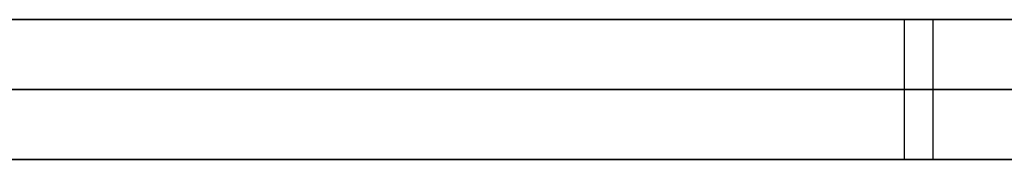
# Model space of a CAD drawing. Extents: x -3.09 to 3.09, y -0.36 to 1.94.
# Tile 47 of 168: x -1.872865 to -1.870054, y 1.8416 to 1.842. Entities that reach past the tile are written whole.
import ezdxf

# ---------------------------------------------------------------- set-up
doc = ezdxf.new("R2010")
doc.units = 0
doc.layers.get('0').update_dxf_attribs({"linetype": 'CONTINUOUS'})

# ---------------------------------------------------------------- blocks, each defined once
blk = doc.blocks.new('*U1')
at = {"extrusion": (0, 1, 0)}
for p, q in [((-3.01875, 1.842, 0.83), (3.01875, 1.842, 0.83)), ((3.01875, 1.842, -0.83), (-3.01875, 1.842, -0.83)), ((-2.92375, 1.842, -0.815), (2.92375, 1.842, -0.815)), ((2.92375, 1.842, 0.815), (-2.92375, 1.842, 0.815)), ((2.92375, 1.842, -0.7525), (-2.92375, 1.842, -0.7525)), ((-2.92375, 1.842, 0.7525), (2.92375, 1.842, 0.7525)), ((-2.45875, 1.842, -0.25), (-0.01875, 1.842, -0.25)), ((-0.01875, 1.842, 0.25), (-2.45875, 1.842, 0.25)), ((-2.45875, 1.8418, 0.25), (-0.01875, 1.8418, 0.25)), ((-0.01875, 1.8418, -0.25), (-2.45875, 1.8418, -0.25)), ((2.92375, 1.8416, -0.815), (-2.92375, 1.8416, -0.815)), ((-2.92375, 1.8416, 0.815), (2.92375, 1.8416, 0.815)), ((2.92375, 1.8416, -0.7525), (-2.92375, 1.8416, -0.7525)), ((-2.92375, 1.8416, 0.7525), (2.92375, 1.8416, 0.7525))]:
    blk.add_line(p, q, dxfattribs=at)
at = {"extrusion": (0, 0, -1)}
for p, q in [((-3.01875, 1.842, 0.83), (3.01875, 1.842, 0.83)), ((2.92375, 1.842, -0.7525), (-2.92375, 1.842, -0.7525)), ((2.92375, 1.842, 0.815), (-2.92375, 1.842, 0.815)), ((-0.01875, 1.842, 0.25), (-2.45875, 1.842, 0.25)), ((-2.45875, 1.8418, 0.25), (-0.01875, 1.8418, 0.25)), ((2.92375, 1.8416, -0.7525), (-2.92375, 1.8416, -0.7525)), ((-2.92375, 1.8416, 0.815), (2.92375, 1.8416, 0.815))]:
    blk.add_line(p, q, dxfattribs=at)
for p, q in [((3.01875, 1.842, -0.83), (-3.01875, 1.842, -0.83)), ((-2.92375, 1.842, 0.7525), (2.92375, 1.842, 0.7525)), ((-2.92375, 1.842, -0.815), (2.92375, 1.842, -0.815)), ((-2.45875, 1.842, -0.25), (-0.01875, 1.842, -0.25)), ((-1.8703393, 1.842, 0.435224), (-1.8703393, 1.8416, 0.435224)), ((-1.8703393, 1.842, 0.435224), (-1.8703393, 1.8416, 0.435224)), ((-1.8702577, 1.842, 0.4651832), (-1.8702577, 1.8416, 0.4651832)), ((-1.8702577, 1.842, 0.4651832), (-1.8702577, 1.8416, 0.4651832)), ((-0.01875, 1.8418, -0.25), (-2.45875, 1.8418, -0.25)), ((-2.92375, 1.8416, 0.7525), (2.92375, 1.8416, 0.7525)), ((2.92375, 1.8416, -0.815), (-2.92375, 1.8416, -0.815))]:
    blk.add_line(p, q)
for points in [[(-1.87289, 1.842, 0.412878), (-1.87278, 1.842, 0.41291), (-1.87267, 1.842, 0.412943), (-1.87256, 1.842, 0.412976), (-1.87245, 1.842, 0.41301), (-1.87234, 1.842, 0.413044), (-1.87223, 1.842, 0.413078), (-1.87212, 1.842, 0.413113), (-1.87201, 1.842, 0.413148), (-1.8719, 1.842, 0.413184), (-1.87179, 1.842, 0.41322), (-1.87168, 1.842, 0.413256), (-1.87158, 1.842, 0.413293), (-1.87147, 1.842, 0.41333), (-1.87136, 1.842, 0.413367), (-1.87125, 1.842, 0.413405), (-1.87114, 1.842, 0.413443), (-1.87103, 1.842, 0.413482), (-1.87092, 1.842, 0.41352), (-1.87082, 1.842, 0.41356), (-1.87071, 1.842, 0.413599), (-1.8706, 1.842, 0.413639), (-1.87049, 1.842, 0.41368), (-1.87038, 1.842, 0.413721), (-1.87028, 1.842, 0.413762), (-1.87017, 1.842, 0.413803), (-1.87006, 1.842, 0.413845), (-1.86995, 1.842, 0.413887)], [(-1.87289, 1.842, 0.412878), (-1.87278, 1.842, 0.41291), (-1.87267, 1.842, 0.412943), (-1.87256, 1.842, 0.412976), (-1.87245, 1.842, 0.41301), (-1.87234, 1.842, 0.413044), (-1.87223, 1.842, 0.413078), (-1.87212, 1.842, 0.413113), (-1.87201, 1.842, 0.413148), (-1.8719, 1.842, 0.413184), (-1.87179, 1.842, 0.41322), (-1.87168, 1.842, 0.413256), (-1.87158, 1.842, 0.413293), (-1.87147, 1.842, 0.41333), (-1.87136, 1.842, 0.413367), (-1.87125, 1.842, 0.413405), (-1.87114, 1.842, 0.413443), (-1.87103, 1.842, 0.413482), (-1.87092, 1.842, 0.41352), (-1.87082, 1.842, 0.41356), (-1.87071, 1.842, 0.413599), (-1.8706, 1.842, 0.413639), (-1.87049, 1.842, 0.41368), (-1.87038, 1.842, 0.413721), (-1.87028, 1.842, 0.413762), (-1.87017, 1.842, 0.413803), (-1.87006, 1.842, 0.413845), (-1.86995, 1.842, 0.413887)], [(-1.87293, 1.842, 0.497432), (-1.87284, 1.842, 0.497396), (-1.87275, 1.842, 0.49736), (-1.87265, 1.842, 0.497323), (-1.87256, 1.842, 0.497286), (-1.87247, 1.842, 0.497248), (-1.87238, 1.842, 0.49721), (-1.87228, 1.842, 0.497172), (-1.87219, 1.842, 0.497134), (-1.8721, 1.842, 0.497095), (-1.87201, 1.842, 0.497056), (-1.87192, 1.842, 0.497016), (-1.87183, 1.842, 0.496976), (-1.87174, 1.842, 0.496936), (-1.87165, 1.842, 0.496895), (-1.87156, 1.842, 0.496854), (-1.87148, 1.842, 0.496813), (-1.87139, 1.842, 0.496772), (-1.8713, 1.842, 0.49673), (-1.87122, 1.842, 0.496687), (-1.87113, 1.842, 0.496645), (-1.87104, 1.842, 0.496602), (-1.87096, 1.842, 0.496559), (-1.87087, 1.842, 0.496515), (-1.87079, 1.842, 0.496471), (-1.87071, 1.842, 0.496427), (-1.87062, 1.842, 0.496382), (-1.87054, 1.842, 0.496337), (-1.87046, 1.842, 0.496292), (-1.87037, 1.842, 0.496246), (-1.87029, 1.842, 0.4962), (-1.87021, 1.842, 0.496154), (-1.87013, 1.842, 0.496107), (-1.87005, 1.842, 0.49606)], [(-1.87293, 1.842, 0.497432), (-1.87284, 1.842, 0.497396), (-1.87275, 1.842, 0.49736), (-1.87265, 1.842, 0.497323), (-1.87256, 1.842, 0.497286), (-1.87247, 1.842, 0.497248), (-1.87238, 1.842, 0.49721), (-1.87228, 1.842, 0.497172), (-1.87219, 1.842, 0.497134), (-1.8721, 1.842, 0.497095), (-1.87201, 1.842, 0.497056), (-1.87192, 1.842, 0.497016), (-1.87183, 1.842, 0.496976), (-1.87174, 1.842, 0.496936), (-1.87165, 1.842, 0.496895), (-1.87156, 1.842, 0.496854), (-1.87148, 1.842, 0.496813), (-1.87139, 1.842, 0.496772), (-1.8713, 1.842, 0.49673), (-1.87122, 1.842, 0.496687), (-1.87113, 1.842, 0.496645), (-1.87104, 1.842, 0.496602), (-1.87096, 1.842, 0.496559), (-1.87087, 1.842, 0.496515), (-1.87079, 1.842, 0.496471), (-1.87071, 1.842, 0.496427), (-1.87062, 1.842, 0.496382), (-1.87054, 1.842, 0.496337), (-1.87046, 1.842, 0.496292), (-1.87037, 1.842, 0.496246), (-1.87029, 1.842, 0.4962), (-1.87021, 1.842, 0.496154), (-1.87013, 1.842, 0.496107), (-1.87005, 1.842, 0.49606)], [(-1.87026, 1.842, 0.465183), (-1.87032, 1.842, 0.465147), (-1.87039, 1.842, 0.465112), (-1.87046, 1.842, 0.465077), (-1.87053, 1.842, 0.465042), (-1.87059, 1.842, 0.465007), (-1.87066, 1.842, 0.464973), (-1.87073, 1.842, 0.464938), (-1.8708, 1.842, 0.464905), (-1.87087, 1.842, 0.464871), (-1.87094, 1.842, 0.464838), (-1.87101, 1.842, 0.464805), (-1.87108, 1.842, 0.464772), (-1.87115, 1.842, 0.464739), (-1.87122, 1.842, 0.464707), (-1.87129, 1.842, 0.464675), (-1.87136, 1.842, 0.464643), (-1.87144, 1.842, 0.464612), (-1.87151, 1.842, 0.46458), (-1.87158, 1.842, 0.46455), (-1.87165, 1.842, 0.464519), (-1.87173, 1.842, 0.464488), (-1.8718, 1.842, 0.464458), (-1.87187, 1.842, 0.464429), (-1.87195, 1.842, 0.464399), (-1.87202, 1.842, 0.46437), (-1.8721, 1.842, 0.464341), (-1.87217, 1.842, 0.464312), (-1.87225, 1.842, 0.464283), (-1.87232, 1.842, 0.464255), (-1.8724, 1.842, 0.464227), (-1.87248, 1.842, 0.464199), (-1.87255, 1.842, 0.464172), (-1.87263, 1.842, 0.464145), (-1.87271, 1.842, 0.464118), (-1.87278, 1.842, 0.464091), (-1.87286, 1.842, 0.464065), (-1.87294, 1.842, 0.464039)], [(-1.87026, 1.842, 0.465183), (-1.87032, 1.842, 0.465147), (-1.87039, 1.842, 0.465112), (-1.87046, 1.842, 0.465077), (-1.87053, 1.842, 0.465042), (-1.87059, 1.842, 0.465007), (-1.87066, 1.842, 0.464973), (-1.87073, 1.842, 0.464938), (-1.8708, 1.842, 0.464905), (-1.87087, 1.842, 0.464871), (-1.87094, 1.842, 0.464838), (-1.87101, 1.842, 0.464805), (-1.87108, 1.842, 0.464772), (-1.87115, 1.842, 0.464739), (-1.87122, 1.842, 0.464707), (-1.87129, 1.842, 0.464675), (-1.87136, 1.842, 0.464643), (-1.87144, 1.842, 0.464612), (-1.87151, 1.842, 0.46458), (-1.87158, 1.842, 0.46455), (-1.87165, 1.842, 0.464519), (-1.87173, 1.842, 0.464488), (-1.8718, 1.842, 0.464458), (-1.87187, 1.842, 0.464429), (-1.87195, 1.842, 0.464399), (-1.87202, 1.842, 0.46437), (-1.8721, 1.842, 0.464341), (-1.87217, 1.842, 0.464312), (-1.87225, 1.842, 0.464283), (-1.87232, 1.842, 0.464255), (-1.8724, 1.842, 0.464227), (-1.87248, 1.842, 0.464199), (-1.87255, 1.842, 0.464172), (-1.87263, 1.842, 0.464145), (-1.87271, 1.842, 0.464118), (-1.87278, 1.842, 0.464091), (-1.87286, 1.842, 0.464065), (-1.87294, 1.842, 0.464039)], [(-1.86996, 1.842, 0.508916), (-1.8701, 1.842, 0.508959), (-1.87024, 1.842, 0.509001), (-1.87038, 1.842, 0.509042), (-1.87052, 1.842, 0.509083), (-1.87066, 1.842, 0.509124), (-1.8708, 1.842, 0.509163), (-1.87094, 1.842, 0.509203), (-1.87108, 1.842, 0.509242), (-1.87123, 1.842, 0.50928), (-1.87137, 1.842, 0.509318), (-1.87151, 1.842, 0.509356), (-1.87166, 1.842, 0.509393), (-1.8718, 1.842, 0.50943), (-1.87195, 1.842, 0.509467), (-1.8721, 1.842, 0.509503), (-1.87225, 1.842, 0.509538), (-1.8724, 1.842, 0.509573), (-1.87255, 1.842, 0.509608), (-1.8727, 1.842, 0.509643), (-1.87285, 1.842, 0.509677), (-1.873, 1.842, 0.50971)], [(-1.86996, 1.842, 0.508916), (-1.8701, 1.842, 0.508959), (-1.87024, 1.842, 0.509001), (-1.87038, 1.842, 0.509042), (-1.87052, 1.842, 0.509083), (-1.87066, 1.842, 0.509124), (-1.8708, 1.842, 0.509163), (-1.87094, 1.842, 0.509203), (-1.87108, 1.842, 0.509242), (-1.87123, 1.842, 0.50928), (-1.87137, 1.842, 0.509318), (-1.87151, 1.842, 0.509356), (-1.87166, 1.842, 0.509393), (-1.8718, 1.842, 0.50943), (-1.87195, 1.842, 0.509467), (-1.8721, 1.842, 0.509503), (-1.87225, 1.842, 0.509538), (-1.8724, 1.842, 0.509573), (-1.87255, 1.842, 0.509608), (-1.8727, 1.842, 0.509643), (-1.87285, 1.842, 0.509677), (-1.873, 1.842, 0.50971)], [(-1.87288, 1.842, 0.445025), (-1.87283, 1.842, 0.444967), (-1.87279, 1.842, 0.444909), (-1.87275, 1.842, 0.44485), (-1.87271, 1.842, 0.444792), (-1.87267, 1.842, 0.444733), (-1.87263, 1.842, 0.444674), (-1.87259, 1.842, 0.444614), (-1.87255, 1.842, 0.444555), (-1.87251, 1.842, 0.444495), (-1.87248, 1.842, 0.444435), (-1.87244, 1.842, 0.444374), (-1.8724, 1.842, 0.444313), (-1.87237, 1.842, 0.444253), (-1.87233, 1.842, 0.444191), (-1.87229, 1.842, 0.44413), (-1.87226, 1.842, 0.444068), (-1.87222, 1.842, 0.444006), (-1.87219, 1.842, 0.443944), (-1.87215, 1.842, 0.443882), (-1.87212, 1.842, 0.443819), (-1.87209, 1.842, 0.443756), (-1.87205, 1.842, 0.443693), (-1.87202, 1.842, 0.44363), (-1.87199, 1.842, 0.443566), (-1.87196, 1.842, 0.443502), (-1.87192, 1.842, 0.443438), (-1.87189, 1.842, 0.443374), (-1.87186, 1.842, 0.443309), (-1.87183, 1.842, 0.443244), (-1.8718, 1.842, 0.443179), (-1.87177, 1.842, 0.443113), (-1.87174, 1.842, 0.443048), (-1.87172, 1.842, 0.442982), (-1.87169, 1.842, 0.442916), (-1.87166, 1.842, 0.442849), (-1.87163, 1.842, 0.442782), (-1.8716, 1.842, 0.442716), (-1.87158, 1.842, 0.442648), (-1.87155, 1.842, 0.442581), (-1.87153, 1.842, 0.442513), (-1.8715, 1.842, 0.442445), (-1.87147, 1.842, 0.442377), (-1.87145, 1.842, 0.442308), (-1.87142, 1.842, 0.442239), (-1.8714, 1.842, 0.44217), (-1.87137, 1.842, 0.442101), (-1.87135, 1.842, 0.442031), (-1.87133, 1.842, 0.441961), (-1.8713, 1.842, 0.441891), (-1.87128, 1.842, 0.441821), (-1.87126, 1.842, 0.44175), (-1.87123, 1.842, 0.441679), (-1.87121, 1.842, 0.441608), (-1.87119, 1.842, 0.441536), (-1.87117, 1.842, 0.441465), (-1.87114, 1.842, 0.441393), (-1.87112, 1.842, 0.44132), (-1.8711, 1.842, 0.441248), (-1.87108, 1.842, 0.441175), (-1.87106, 1.842, 0.441102), (-1.87104, 1.842, 0.441028), (-1.87102, 1.842, 0.440955), (-1.871, 1.842, 0.440881), (-1.87098, 1.842, 0.440807), (-1.87096, 1.842, 0.440732), (-1.87094, 1.842, 0.440657), (-1.87093, 1.842, 0.440582), (-1.87091, 1.842, 0.440507), (-1.87089, 1.842, 0.440432), (-1.87087, 1.842, 0.440356), (-1.87085, 1.842, 0.44028), (-1.87084, 1.842, 0.440203), (-1.87082, 1.842, 0.440127), (-1.8708, 1.842, 0.44005), (-1.87079, 1.842, 0.439973), (-1.87077, 1.842, 0.439895), (-1.87076, 1.842, 0.439818), (-1.87074, 1.842, 0.43974), (-1.87073, 1.842, 0.439662), (-1.87071, 1.842, 0.439583), (-1.8707, 1.842, 0.439504), (-1.87068, 1.842, 0.439425), (-1.87067, 1.842, 0.439346), (-1.87066, 1.842, 0.439266), (-1.87064, 1.842, 0.439187), (-1.87063, 1.842, 0.439106), (-1.87062, 1.842, 0.439026), (-1.8706, 1.842, 0.438945), (-1.87059, 1.842, 0.438865), (-1.87058, 1.842, 0.438783), (-1.87057, 1.842, 0.438702), (-1.87056, 1.842, 0.43862), (-1.87055, 1.842, 0.438538), (-1.87054, 1.842, 0.438456), (-1.87052, 1.842, 0.438373), (-1.87051, 1.842, 0.438291), (-1.8705, 1.842, 0.438208), (-1.8705, 1.842, 0.438124), (-1.87049, 1.842, 0.438041), (-1.87048, 1.842, 0.437957), (-1.87047, 1.842, 0.437873), (-1.87046, 1.842, 0.437788), (-1.87045, 1.842, 0.437704), (-1.87044, 1.842, 0.437619), (-1.87044, 1.842, 0.437534), (-1.87043, 1.842, 0.437448), (-1.87042, 1.842, 0.437362), (-1.87042, 1.842, 0.437276), (-1.87041, 1.842, 0.43719), (-1.8704, 1.842, 0.437103), (-1.8704, 1.842, 0.437017), (-1.87039, 1.842, 0.43693), (-1.87039, 1.842, 0.436842), (-1.87038, 1.842, 0.436755), (-1.87038, 1.842, 0.436667), (-1.87037, 1.842, 0.436579), (-1.87037, 1.842, 0.43649), (-1.87036, 1.842, 0.436401), (-1.87036, 1.842, 0.436313), (-1.87036, 1.842, 0.436223), (-1.87035, 1.842, 0.436134), (-1.87035, 1.842, 0.436044), (-1.87035, 1.842, 0.435954), (-1.87035, 1.842, 0.435864), (-1.87034, 1.842, 0.435773), (-1.87034, 1.842, 0.435682), (-1.87034, 1.842, 0.435591), (-1.87034, 1.842, 0.4355), (-1.87034, 1.842, 0.435408), (-1.87034, 1.842, 0.435316), (-1.87034, 1.842, 0.435224)], [(-1.87288, 1.842, 0.445025), (-1.87283, 1.842, 0.444967), (-1.87279, 1.842, 0.444909), (-1.87275, 1.842, 0.44485), (-1.87271, 1.842, 0.444792), (-1.87267, 1.842, 0.444733), (-1.87263, 1.842, 0.444674), (-1.87259, 1.842, 0.444614), (-1.87255, 1.842, 0.444555), (-1.87251, 1.842, 0.444495), (-1.87248, 1.842, 0.444435), (-1.87244, 1.842, 0.444374), (-1.8724, 1.842, 0.444313), (-1.87237, 1.842, 0.444253), (-1.87233, 1.842, 0.444191), (-1.87229, 1.842, 0.44413), (-1.87226, 1.842, 0.444068), (-1.87222, 1.842, 0.444006), (-1.87219, 1.842, 0.443944), (-1.87215, 1.842, 0.443882), (-1.87212, 1.842, 0.443819), (-1.87209, 1.842, 0.443756), (-1.87205, 1.842, 0.443693), (-1.87202, 1.842, 0.44363), (-1.87199, 1.842, 0.443566), (-1.87196, 1.842, 0.443502), (-1.87192, 1.842, 0.443438), (-1.87189, 1.842, 0.443374), (-1.87186, 1.842, 0.443309), (-1.87183, 1.842, 0.443244), (-1.8718, 1.842, 0.443179), (-1.87177, 1.842, 0.443113), (-1.87174, 1.842, 0.443048), (-1.87172, 1.842, 0.442982), (-1.87169, 1.842, 0.442916), (-1.87166, 1.842, 0.442849), (-1.87163, 1.842, 0.442782), (-1.8716, 1.842, 0.442716), (-1.87158, 1.842, 0.442648), (-1.87155, 1.842, 0.442581), (-1.87153, 1.842, 0.442513), (-1.8715, 1.842, 0.442445), (-1.87147, 1.842, 0.442377), (-1.87145, 1.842, 0.442308), (-1.87142, 1.842, 0.442239), (-1.8714, 1.842, 0.44217), (-1.87137, 1.842, 0.442101), (-1.87135, 1.842, 0.442031), (-1.87133, 1.842, 0.441961), (-1.8713, 1.842, 0.441891), (-1.87128, 1.842, 0.441821), (-1.87126, 1.842, 0.44175), (-1.87123, 1.842, 0.441679), (-1.87121, 1.842, 0.441608), (-1.87119, 1.842, 0.441536), (-1.87117, 1.842, 0.441465), (-1.87114, 1.842, 0.441393), (-1.87112, 1.842, 0.44132), (-1.8711, 1.842, 0.441248), (-1.87108, 1.842, 0.441175), (-1.87106, 1.842, 0.441102), (-1.87104, 1.842, 0.441028), (-1.87102, 1.842, 0.440955), (-1.871, 1.842, 0.440881), (-1.87098, 1.842, 0.440807), (-1.87096, 1.842, 0.440732), (-1.87094, 1.842, 0.440657), (-1.87093, 1.842, 0.440582), (-1.87091, 1.842, 0.440507), (-1.87089, 1.842, 0.440432), (-1.87087, 1.842, 0.440356), (-1.87085, 1.842, 0.44028), (-1.87084, 1.842, 0.440203), (-1.87082, 1.842, 0.440127), (-1.8708, 1.842, 0.44005), (-1.87079, 1.842, 0.439973), (-1.87077, 1.842, 0.439895), (-1.87076, 1.842, 0.439818), (-1.87074, 1.842, 0.43974), (-1.87073, 1.842, 0.439662), (-1.87071, 1.842, 0.439583), (-1.8707, 1.842, 0.439504), (-1.87068, 1.842, 0.439425), (-1.87067, 1.842, 0.439346), (-1.87066, 1.842, 0.439266), (-1.87064, 1.842, 0.439187), (-1.87063, 1.842, 0.439106), (-1.87062, 1.842, 0.439026), (-1.8706, 1.842, 0.438945), (-1.87059, 1.842, 0.438865), (-1.87058, 1.842, 0.438783), (-1.87057, 1.842, 0.438702), (-1.87056, 1.842, 0.43862), (-1.87055, 1.842, 0.438538), (-1.87054, 1.842, 0.438456), (-1.87052, 1.842, 0.438373), (-1.87051, 1.842, 0.438291), (-1.8705, 1.842, 0.438208), (-1.8705, 1.842, 0.438124), (-1.87049, 1.842, 0.438041), (-1.87048, 1.842, 0.437957), (-1.87047, 1.842, 0.437873), (-1.87046, 1.842, 0.437788), (-1.87045, 1.842, 0.437704), (-1.87044, 1.842, 0.437619), (-1.87044, 1.842, 0.437534), (-1.87043, 1.842, 0.437448), (-1.87042, 1.842, 0.437362), (-1.87042, 1.842, 0.437276), (-1.87041, 1.842, 0.43719), (-1.8704, 1.842, 0.437103), (-1.8704, 1.842, 0.437017), (-1.87039, 1.842, 0.43693), (-1.87039, 1.842, 0.436842), (-1.87038, 1.842, 0.436755), (-1.87038, 1.842, 0.436667), (-1.87037, 1.842, 0.436579), (-1.87037, 1.842, 0.43649), (-1.87036, 1.842, 0.436401), (-1.87036, 1.842, 0.436313), (-1.87036, 1.842, 0.436223), (-1.87035, 1.842, 0.436134), (-1.87035, 1.842, 0.436044), (-1.87035, 1.842, 0.435954), (-1.87035, 1.842, 0.435864), (-1.87034, 1.842, 0.435773), (-1.87034, 1.842, 0.435682), (-1.87034, 1.842, 0.435591), (-1.87034, 1.842, 0.4355), (-1.87034, 1.842, 0.435408), (-1.87034, 1.842, 0.435316), (-1.87034, 1.842, 0.435224)], [(-1.87034, 1.842, 0.435224), (-1.87034, 1.842, 0.435149), (-1.87034, 1.842, 0.435074), (-1.87034, 1.842, 0.434999), (-1.87034, 1.842, 0.434925), (-1.87034, 1.842, 0.434851), (-1.87034, 1.842, 0.434777), (-1.87035, 1.842, 0.434703), (-1.87035, 1.842, 0.43463), (-1.87035, 1.842, 0.434557), (-1.87035, 1.842, 0.434484), (-1.87036, 1.842, 0.434411), (-1.87036, 1.842, 0.434339), (-1.87036, 1.842, 0.434267), (-1.87037, 1.842, 0.434195), (-1.87037, 1.842, 0.434123), (-1.87037, 1.842, 0.434051), (-1.87038, 1.842, 0.43398), (-1.87038, 1.842, 0.433909), (-1.87039, 1.842, 0.433838), (-1.87039, 1.842, 0.433768), (-1.8704, 1.842, 0.433698), (-1.8704, 1.842, 0.433628), (-1.87041, 1.842, 0.433558), (-1.87042, 1.842, 0.433488), (-1.87042, 1.842, 0.433419), (-1.87043, 1.842, 0.43335), (-1.87044, 1.842, 0.433281), (-1.87044, 1.842, 0.433213), (-1.87045, 1.842, 0.433144), (-1.87046, 1.842, 0.433076), (-1.87047, 1.842, 0.433008), (-1.87048, 1.842, 0.432941), (-1.87049, 1.842, 0.432873), (-1.87049, 1.842, 0.432806), (-1.8705, 1.842, 0.432739), (-1.87051, 1.842, 0.432673), (-1.87052, 1.842, 0.432606), (-1.87053, 1.842, 0.43254), (-1.87054, 1.842, 0.432474), (-1.87055, 1.842, 0.432408), (-1.87057, 1.842, 0.432343), (-1.87058, 1.842, 0.432278), (-1.87059, 1.842, 0.432213), (-1.8706, 1.842, 0.432148), (-1.87061, 1.842, 0.432084), (-1.87062, 1.842, 0.43202), (-1.87064, 1.842, 0.431956), (-1.87065, 1.842, 0.431892), (-1.87066, 1.842, 0.431828), (-1.87067, 1.842, 0.431765), (-1.87069, 1.842, 0.431702), (-1.8707, 1.842, 0.431639), (-1.87072, 1.842, 0.431577), (-1.87073, 1.842, 0.431514), (-1.87075, 1.842, 0.431452), (-1.87076, 1.842, 0.431391), (-1.87078, 1.842, 0.431329), (-1.87079, 1.842, 0.431268), (-1.87081, 1.842, 0.431207), (-1.87082, 1.842, 0.431146), (-1.87084, 1.842, 0.431085), (-1.87086, 1.842, 0.431025), (-1.87087, 1.842, 0.430965), (-1.87089, 1.842, 0.430905), (-1.87091, 1.842, 0.430845), (-1.87092, 1.842, 0.430786), (-1.87094, 1.842, 0.430727), (-1.87096, 1.842, 0.430668), (-1.87098, 1.842, 0.430609), (-1.871, 1.842, 0.430551), (-1.87102, 1.842, 0.430492), (-1.87104, 1.842, 0.430434), (-1.87105, 1.842, 0.430377), (-1.87107, 1.842, 0.430319), (-1.87109, 1.842, 0.430262), (-1.87111, 1.842, 0.430205), (-1.87114, 1.842, 0.430148), (-1.87116, 1.842, 0.430092), (-1.87118, 1.842, 0.430036), (-1.8712, 1.842, 0.42998), (-1.87122, 1.842, 0.429924), (-1.87124, 1.842, 0.429868), (-1.87126, 1.842, 0.429813), (-1.87129, 1.842, 0.429758), (-1.87131, 1.842, 0.429703), (-1.87133, 1.842, 0.429649), (-1.87136, 1.842, 0.429594), (-1.87138, 1.842, 0.42954), (-1.8714, 1.842, 0.429486), (-1.87143, 1.842, 0.429433), (-1.87145, 1.842, 0.429379), (-1.87148, 1.842, 0.429326), (-1.8715, 1.842, 0.429274), (-1.87153, 1.842, 0.429221), (-1.87155, 1.842, 0.429168), (-1.87158, 1.842, 0.429116), (-1.8716, 1.842, 0.429064), (-1.87163, 1.842, 0.429013), (-1.87166, 1.842, 0.428961), (-1.87168, 1.842, 0.42891), (-1.87171, 1.842, 0.428859), (-1.87174, 1.842, 0.428808), (-1.87177, 1.842, 0.428757), (-1.87179, 1.842, 0.428707), (-1.87182, 1.842, 0.428656), (-1.87185, 1.842, 0.428606), (-1.87188, 1.842, 0.428556), (-1.87191, 1.842, 0.428507), (-1.87194, 1.842, 0.428457), (-1.87197, 1.842, 0.428408), (-1.872, 1.842, 0.428359), (-1.87203, 1.842, 0.42831), (-1.87206, 1.842, 0.428261), (-1.87209, 1.842, 0.428213), (-1.87213, 1.842, 0.428165), (-1.87216, 1.842, 0.428117), (-1.87219, 1.842, 0.428069), (-1.87222, 1.842, 0.428021), (-1.87226, 1.842, 0.427974), (-1.87229, 1.842, 0.427927), (-1.87232, 1.842, 0.42788), (-1.87236, 1.842, 0.427833), (-1.87239, 1.842, 0.427786), (-1.87243, 1.842, 0.42774), (-1.87246, 1.842, 0.427694), (-1.8725, 1.842, 0.427648), (-1.87253, 1.842, 0.427602), (-1.87257, 1.842, 0.427556), (-1.8726, 1.842, 0.427511), (-1.87264, 1.842, 0.427466), (-1.87268, 1.842, 0.427421), (-1.87271, 1.842, 0.427376), (-1.87275, 1.842, 0.427332), (-1.87279, 1.842, 0.427287), (-1.87283, 1.842, 0.427243), (-1.87287, 1.842, 0.427199)], [(-1.87034, 1.842, 0.435224), (-1.87034, 1.842, 0.435149), (-1.87034, 1.842, 0.435074), (-1.87034, 1.842, 0.434999), (-1.87034, 1.842, 0.434925), (-1.87034, 1.842, 0.434851), (-1.87034, 1.842, 0.434777), (-1.87035, 1.842, 0.434703), (-1.87035, 1.842, 0.43463), (-1.87035, 1.842, 0.434557), (-1.87035, 1.842, 0.434484), (-1.87036, 1.842, 0.434411), (-1.87036, 1.842, 0.434339), (-1.87036, 1.842, 0.434267), (-1.87037, 1.842, 0.434195), (-1.87037, 1.842, 0.434123), (-1.87037, 1.842, 0.434051), (-1.87038, 1.842, 0.43398), (-1.87038, 1.842, 0.433909), (-1.87039, 1.842, 0.433838), (-1.87039, 1.842, 0.433768), (-1.8704, 1.842, 0.433698), (-1.8704, 1.842, 0.433628), (-1.87041, 1.842, 0.433558), (-1.87042, 1.842, 0.433488), (-1.87042, 1.842, 0.433419), (-1.87043, 1.842, 0.43335), (-1.87044, 1.842, 0.433281), (-1.87044, 1.842, 0.433213), (-1.87045, 1.842, 0.433144), (-1.87046, 1.842, 0.433076), (-1.87047, 1.842, 0.433008), (-1.87048, 1.842, 0.432941), (-1.87049, 1.842, 0.432873), (-1.87049, 1.842, 0.432806), (-1.8705, 1.842, 0.432739), (-1.87051, 1.842, 0.432673), (-1.87052, 1.842, 0.432606), (-1.87053, 1.842, 0.43254), (-1.87054, 1.842, 0.432474), (-1.87055, 1.842, 0.432408), (-1.87057, 1.842, 0.432343), (-1.87058, 1.842, 0.432278), (-1.87059, 1.842, 0.432213), (-1.8706, 1.842, 0.432148), (-1.87061, 1.842, 0.432084), (-1.87062, 1.842, 0.43202), (-1.87064, 1.842, 0.431956), (-1.87065, 1.842, 0.431892), (-1.87066, 1.842, 0.431828), (-1.87067, 1.842, 0.431765), (-1.87069, 1.842, 0.431702), (-1.8707, 1.842, 0.431639), (-1.87072, 1.842, 0.431577), (-1.87073, 1.842, 0.431514), (-1.87075, 1.842, 0.431452), (-1.87076, 1.842, 0.431391), (-1.87078, 1.842, 0.431329), (-1.87079, 1.842, 0.431268), (-1.87081, 1.842, 0.431207), (-1.87082, 1.842, 0.431146), (-1.87084, 1.842, 0.431085), (-1.87086, 1.842, 0.431025), (-1.87087, 1.842, 0.430965), (-1.87089, 1.842, 0.430905), (-1.87091, 1.842, 0.430845), (-1.87092, 1.842, 0.430786), (-1.87094, 1.842, 0.430727), (-1.87096, 1.842, 0.430668), (-1.87098, 1.842, 0.430609), (-1.871, 1.842, 0.430551), (-1.87102, 1.842, 0.430492), (-1.87104, 1.842, 0.430434), (-1.87105, 1.842, 0.430377), (-1.87107, 1.842, 0.430319), (-1.87109, 1.842, 0.430262), (-1.87111, 1.842, 0.430205), (-1.87114, 1.842, 0.430148), (-1.87116, 1.842, 0.430092), (-1.87118, 1.842, 0.430036), (-1.8712, 1.842, 0.42998), (-1.87122, 1.842, 0.429924), (-1.87124, 1.842, 0.429868), (-1.87126, 1.842, 0.429813), (-1.87129, 1.842, 0.429758), (-1.87131, 1.842, 0.429703), (-1.87133, 1.842, 0.429649), (-1.87136, 1.842, 0.429594), (-1.87138, 1.842, 0.42954), (-1.8714, 1.842, 0.429486), (-1.87143, 1.842, 0.429433), (-1.87145, 1.842, 0.429379), (-1.87148, 1.842, 0.429326), (-1.8715, 1.842, 0.429274), (-1.87153, 1.842, 0.429221), (-1.87155, 1.842, 0.429168), (-1.87158, 1.842, 0.429116), (-1.8716, 1.842, 0.429064), (-1.87163, 1.842, 0.429013), (-1.87166, 1.842, 0.428961), (-1.87168, 1.842, 0.42891), (-1.87171, 1.842, 0.428859), (-1.87174, 1.842, 0.428808), (-1.87177, 1.842, 0.428757), (-1.87179, 1.842, 0.428707), (-1.87182, 1.842, 0.428656), (-1.87185, 1.842, 0.428606), (-1.87188, 1.842, 0.428556), (-1.87191, 1.842, 0.428507), (-1.87194, 1.842, 0.428457), (-1.87197, 1.842, 0.428408), (-1.872, 1.842, 0.428359), (-1.87203, 1.842, 0.42831), (-1.87206, 1.842, 0.428261), (-1.87209, 1.842, 0.428213), (-1.87213, 1.842, 0.428165), (-1.87216, 1.842, 0.428117), (-1.87219, 1.842, 0.428069), (-1.87222, 1.842, 0.428021), (-1.87226, 1.842, 0.427974), (-1.87229, 1.842, 0.427927), (-1.87232, 1.842, 0.42788), (-1.87236, 1.842, 0.427833), (-1.87239, 1.842, 0.427786), (-1.87243, 1.842, 0.42774), (-1.87246, 1.842, 0.427694), (-1.8725, 1.842, 0.427648), (-1.87253, 1.842, 0.427602), (-1.87257, 1.842, 0.427556), (-1.8726, 1.842, 0.427511), (-1.87264, 1.842, 0.427466), (-1.87268, 1.842, 0.427421), (-1.87271, 1.842, 0.427376), (-1.87275, 1.842, 0.427332), (-1.87279, 1.842, 0.427287), (-1.87283, 1.842, 0.427243), (-1.87287, 1.842, 0.427199)], [(-1.86996, 1.842, 0.465338), (-1.87006, 1.842, 0.465286), (-1.87016, 1.842, 0.465235), (-1.87026, 1.842, 0.465183)], [(-1.86996, 1.842, 0.465338), (-1.87006, 1.842, 0.465286), (-1.87016, 1.842, 0.465235), (-1.87026, 1.842, 0.465183)], [(-1.87002, 1.8416, 0.413863), (-1.87018, 1.8416, 0.4138), (-1.87034, 1.8416, 0.413738), (-1.8705, 1.8416, 0.413676), (-1.87066, 1.8416, 0.413616), (-1.87083, 1.8416, 0.413556), (-1.87099, 1.8416, 0.413497), (-1.87115, 1.8416, 0.413439), (-1.87132, 1.8416, 0.413382), (-1.87148, 1.8416, 0.413326), (-1.87164, 1.8416, 0.41327), (-1.87181, 1.8416, 0.413216), (-1.87197, 1.8416, 0.413162), (-1.87214, 1.8416, 0.413109), (-1.8723, 1.8416, 0.413057), (-1.87247, 1.8416, 0.413006), (-1.87263, 1.8416, 0.412955), (-1.8728, 1.8416, 0.412906), (-1.87296, 1.8416, 0.412857)], [(-1.87002, 1.8416, 0.413863), (-1.87018, 1.8416, 0.4138), (-1.87034, 1.8416, 0.413738), (-1.8705, 1.8416, 0.413676), (-1.87066, 1.8416, 0.413616), (-1.87083, 1.8416, 0.413556), (-1.87099, 1.8416, 0.413497), (-1.87115, 1.8416, 0.413439), (-1.87132, 1.8416, 0.413382), (-1.87148, 1.8416, 0.413326), (-1.87164, 1.8416, 0.41327), (-1.87181, 1.8416, 0.413216), (-1.87197, 1.8416, 0.413162), (-1.87214, 1.8416, 0.413109), (-1.8723, 1.8416, 0.413057), (-1.87247, 1.8416, 0.413006), (-1.87263, 1.8416, 0.412955), (-1.8728, 1.8416, 0.412906), (-1.87296, 1.8416, 0.412857)], [(-1.87295, 1.8416, 0.497437), (-1.8728, 1.8416, 0.497382), (-1.87266, 1.8416, 0.497327), (-1.87252, 1.8416, 0.497271), (-1.87238, 1.8416, 0.497214), (-1.87225, 1.8416, 0.497157), (-1.87211, 1.8416, 0.497099), (-1.87197, 1.8416, 0.49704), (-1.87184, 1.8416, 0.49698), (-1.8717, 1.8416, 0.496919), (-1.87157, 1.8416, 0.496858), (-1.87144, 1.8416, 0.496796), (-1.87131, 1.8416, 0.496733), (-1.87118, 1.8416, 0.496669), (-1.87105, 1.8416, 0.496605), (-1.87092, 1.8416, 0.496539), (-1.87079, 1.8416, 0.496473), (-1.87067, 1.8416, 0.496407), (-1.87054, 1.8416, 0.496339), (-1.87042, 1.8416, 0.496271), (-1.87029, 1.8416, 0.496202), (-1.87017, 1.8416, 0.496132), (-1.87005, 1.8416, 0.496061)], [(-1.87295, 1.8416, 0.497437), (-1.8728, 1.8416, 0.497382), (-1.87266, 1.8416, 0.497327), (-1.87252, 1.8416, 0.497271), (-1.87238, 1.8416, 0.497214), (-1.87225, 1.8416, 0.497157), (-1.87211, 1.8416, 0.497099), (-1.87197, 1.8416, 0.49704), (-1.87184, 1.8416, 0.49698), (-1.8717, 1.8416, 0.496919), (-1.87157, 1.8416, 0.496858), (-1.87144, 1.8416, 0.496796), (-1.87131, 1.8416, 0.496733), (-1.87118, 1.8416, 0.496669), (-1.87105, 1.8416, 0.496605), (-1.87092, 1.8416, 0.496539), (-1.87079, 1.8416, 0.496473), (-1.87067, 1.8416, 0.496407), (-1.87054, 1.8416, 0.496339), (-1.87042, 1.8416, 0.496271), (-1.87029, 1.8416, 0.496202), (-1.87017, 1.8416, 0.496132), (-1.87005, 1.8416, 0.496061)], [(-1.87026, 1.8416, 0.465183), (-1.87036, 1.8416, 0.46513), (-1.87046, 1.8416, 0.465076), (-1.87056, 1.8416, 0.465024), (-1.87066, 1.8416, 0.464972), (-1.87077, 1.8416, 0.464921), (-1.87087, 1.8416, 0.46487), (-1.87098, 1.8416, 0.46482), (-1.87108, 1.8416, 0.464771), (-1.87119, 1.8416, 0.464722), (-1.8713, 1.8416, 0.464674), (-1.8714, 1.8416, 0.464626), (-1.87151, 1.8416, 0.464579), (-1.87162, 1.8416, 0.464533), (-1.87173, 1.8416, 0.464487), (-1.87184, 1.8416, 0.464442), (-1.87195, 1.8416, 0.464397), (-1.87206, 1.8416, 0.464353), (-1.87218, 1.8416, 0.46431), (-1.87229, 1.8416, 0.464267), (-1.8724, 1.8416, 0.464225), (-1.87252, 1.8416, 0.464183), (-1.87264, 1.8416, 0.464142), (-1.87275, 1.8416, 0.464102), (-1.87287, 1.8416, 0.464062)], [(-1.87026, 1.8416, 0.465183), (-1.87036, 1.8416, 0.46513), (-1.87046, 1.8416, 0.465076), (-1.87056, 1.8416, 0.465024), (-1.87066, 1.8416, 0.464972), (-1.87077, 1.8416, 0.464921), (-1.87087, 1.8416, 0.46487), (-1.87098, 1.8416, 0.46482), (-1.87108, 1.8416, 0.464771), (-1.87119, 1.8416, 0.464722), (-1.8713, 1.8416, 0.464674), (-1.8714, 1.8416, 0.464626), (-1.87151, 1.8416, 0.464579), (-1.87162, 1.8416, 0.464533), (-1.87173, 1.8416, 0.464487), (-1.87184, 1.8416, 0.464442), (-1.87195, 1.8416, 0.464397), (-1.87206, 1.8416, 0.464353), (-1.87218, 1.8416, 0.46431), (-1.87229, 1.8416, 0.464267), (-1.8724, 1.8416, 0.464225), (-1.87252, 1.8416, 0.464183), (-1.87264, 1.8416, 0.464142), (-1.87275, 1.8416, 0.464102), (-1.87287, 1.8416, 0.464062)], [(-1.87297, 1.8416, 0.509703), (-1.87274, 1.8416, 0.509652), (-1.87251, 1.8416, 0.509601), (-1.87229, 1.8416, 0.509548), (-1.87206, 1.8416, 0.509494), (-1.87184, 1.8416, 0.50944), (-1.87162, 1.8416, 0.509384), (-1.87141, 1.8416, 0.509328), (-1.87119, 1.8416, 0.509271), (-1.87098, 1.8416, 0.509213), (-1.87076, 1.8416, 0.509153), (-1.87055, 1.8416, 0.509093), (-1.87034, 1.8416, 0.509031), (-1.87013, 1.8416, 0.508969), (-1.86992, 1.8416, 0.508904)], [(-1.87297, 1.8416, 0.509703), (-1.87274, 1.8416, 0.509652), (-1.87251, 1.8416, 0.509601), (-1.87229, 1.8416, 0.509548), (-1.87206, 1.8416, 0.509494), (-1.87184, 1.8416, 0.50944), (-1.87162, 1.8416, 0.509384), (-1.87141, 1.8416, 0.509328), (-1.87119, 1.8416, 0.509271), (-1.87098, 1.8416, 0.509213), (-1.87076, 1.8416, 0.509153), (-1.87055, 1.8416, 0.509093), (-1.87034, 1.8416, 0.509031), (-1.87013, 1.8416, 0.508969), (-1.86992, 1.8416, 0.508904)], [(-1.87287, 1.8416, 0.445016), (-1.87281, 1.8416, 0.444929), (-1.87275, 1.8416, 0.444841), (-1.87268, 1.8416, 0.444752), (-1.87262, 1.8416, 0.444663), (-1.87257, 1.8416, 0.444574), (-1.87251, 1.8416, 0.444484), (-1.87245, 1.8416, 0.444393), (-1.87239, 1.8416, 0.444302), (-1.87234, 1.8416, 0.44421), (-1.87229, 1.8416, 0.444118), (-1.87223, 1.8416, 0.444025), (-1.87218, 1.8416, 0.443932), (-1.87213, 1.8416, 0.443837), (-1.87208, 1.8416, 0.443743), (-1.87203, 1.8416, 0.443648), (-1.87198, 1.8416, 0.443552), (-1.87193, 1.8416, 0.443456), (-1.87189, 1.8416, 0.443359), (-1.87184, 1.8416, 0.443261), (-1.8718, 1.8416, 0.443163), (-1.87175, 1.8416, 0.443065), (-1.87171, 1.8416, 0.442966), (-1.87167, 1.8416, 0.442866), (-1.87162, 1.8416, 0.442766), (-1.87158, 1.8416, 0.442665), (-1.87154, 1.8416, 0.442563), (-1.87151, 1.8416, 0.442461), (-1.87147, 1.8416, 0.442358), (-1.87143, 1.8416, 0.442255), (-1.87139, 1.8416, 0.442151), (-1.87136, 1.8416, 0.442047), (-1.87132, 1.8416, 0.441942), (-1.87128, 1.8416, 0.441836), (-1.87125, 1.8416, 0.44173), (-1.87122, 1.8416, 0.441623), (-1.87118, 1.8416, 0.441515), (-1.87115, 1.8416, 0.441407), (-1.87112, 1.8416, 0.441298), (-1.87109, 1.8416, 0.441189), (-1.87105, 1.8416, 0.441079), (-1.87102, 1.8416, 0.440968), (-1.871, 1.8416, 0.440857), (-1.87097, 1.8416, 0.440745), (-1.87094, 1.8416, 0.440633), (-1.87091, 1.8416, 0.44052), (-1.87088, 1.8416, 0.440406), (-1.87086, 1.8416, 0.440292), (-1.87083, 1.8416, 0.440177), (-1.87081, 1.8416, 0.440061), (-1.87078, 1.8416, 0.439945), (-1.87076, 1.8416, 0.439829), (-1.87074, 1.8416, 0.439711), (-1.87071, 1.8416, 0.439594), (-1.87069, 1.8416, 0.439475), (-1.87067, 1.8416, 0.439356), (-1.87065, 1.8416, 0.439236), (-1.87063, 1.8416, 0.439116), (-1.87061, 1.8416, 0.438995), (-1.87059, 1.8416, 0.438873), (-1.87058, 1.8416, 0.438751), (-1.87056, 1.8416, 0.438629), (-1.87054, 1.8416, 0.438505), (-1.87053, 1.8416, 0.438381), (-1.87051, 1.8416, 0.438257), (-1.8705, 1.8416, 0.438132), (-1.87048, 1.8416, 0.438006), (-1.87047, 1.8416, 0.437879), (-1.87046, 1.8416, 0.437752), (-1.87044, 1.8416, 0.437625), (-1.87043, 1.8416, 0.437497), (-1.87042, 1.8416, 0.437368), (-1.87041, 1.8416, 0.437238), (-1.8704, 1.8416, 0.437108), (-1.87039, 1.8416, 0.436978), (-1.87039, 1.8416, 0.436846), (-1.87038, 1.8416, 0.436715), (-1.87037, 1.8416, 0.436582), (-1.87037, 1.8416, 0.436449), (-1.87036, 1.8416, 0.436315), (-1.87036, 1.8416, 0.436181), (-1.87035, 1.8416, 0.436046), (-1.87035, 1.8416, 0.435911), (-1.87034, 1.8416, 0.435775), (-1.87034, 1.8416, 0.435638), (-1.87034, 1.8416, 0.4355), (-1.87034, 1.8416, 0.435363), (-1.87034, 1.8416, 0.435224)], [(-1.87287, 1.8416, 0.445016), (-1.87281, 1.8416, 0.444929), (-1.87275, 1.8416, 0.444841), (-1.87268, 1.8416, 0.444752), (-1.87262, 1.8416, 0.444663), (-1.87257, 1.8416, 0.444574), (-1.87251, 1.8416, 0.444484), (-1.87245, 1.8416, 0.444393), (-1.87239, 1.8416, 0.444302), (-1.87234, 1.8416, 0.44421), (-1.87229, 1.8416, 0.444118), (-1.87223, 1.8416, 0.444025), (-1.87218, 1.8416, 0.443932), (-1.87213, 1.8416, 0.443837), (-1.87208, 1.8416, 0.443743), (-1.87203, 1.8416, 0.443648), (-1.87198, 1.8416, 0.443552), (-1.87193, 1.8416, 0.443456), (-1.87189, 1.8416, 0.443359), (-1.87184, 1.8416, 0.443261), (-1.8718, 1.8416, 0.443163), (-1.87175, 1.8416, 0.443065), (-1.87171, 1.8416, 0.442966), (-1.87167, 1.8416, 0.442866), (-1.87162, 1.8416, 0.442766), (-1.87158, 1.8416, 0.442665), (-1.87154, 1.8416, 0.442563), (-1.87151, 1.8416, 0.442461), (-1.87147, 1.8416, 0.442358), (-1.87143, 1.8416, 0.442255), (-1.87139, 1.8416, 0.442151), (-1.87136, 1.8416, 0.442047), (-1.87132, 1.8416, 0.441942), (-1.87128, 1.8416, 0.441836), (-1.87125, 1.8416, 0.44173), (-1.87122, 1.8416, 0.441623), (-1.87118, 1.8416, 0.441515), (-1.87115, 1.8416, 0.441407), (-1.87112, 1.8416, 0.441298), (-1.87109, 1.8416, 0.441189), (-1.87105, 1.8416, 0.441079), (-1.87102, 1.8416, 0.440968), (-1.871, 1.8416, 0.440857), (-1.87097, 1.8416, 0.440745), (-1.87094, 1.8416, 0.440633), (-1.87091, 1.8416, 0.44052), (-1.87088, 1.8416, 0.440406), (-1.87086, 1.8416, 0.440292), (-1.87083, 1.8416, 0.440177), (-1.87081, 1.8416, 0.440061), (-1.87078, 1.8416, 0.439945), (-1.87076, 1.8416, 0.439829), (-1.87074, 1.8416, 0.439711), (-1.87071, 1.8416, 0.439594), (-1.87069, 1.8416, 0.439475), (-1.87067, 1.8416, 0.439356), (-1.87065, 1.8416, 0.439236), (-1.87063, 1.8416, 0.439116), (-1.87061, 1.8416, 0.438995), (-1.87059, 1.8416, 0.438873), (-1.87058, 1.8416, 0.438751), (-1.87056, 1.8416, 0.438629), (-1.87054, 1.8416, 0.438505), (-1.87053, 1.8416, 0.438381), (-1.87051, 1.8416, 0.438257), (-1.8705, 1.8416, 0.438132), (-1.87048, 1.8416, 0.438006), (-1.87047, 1.8416, 0.437879), (-1.87046, 1.8416, 0.437752), (-1.87044, 1.8416, 0.437625), (-1.87043, 1.8416, 0.437497), (-1.87042, 1.8416, 0.437368), (-1.87041, 1.8416, 0.437238), (-1.8704, 1.8416, 0.437108), (-1.87039, 1.8416, 0.436978), (-1.87039, 1.8416, 0.436846), (-1.87038, 1.8416, 0.436715), (-1.87037, 1.8416, 0.436582), (-1.87037, 1.8416, 0.436449), (-1.87036, 1.8416, 0.436315), (-1.87036, 1.8416, 0.436181), (-1.87035, 1.8416, 0.436046), (-1.87035, 1.8416, 0.435911), (-1.87034, 1.8416, 0.435775), (-1.87034, 1.8416, 0.435638), (-1.87034, 1.8416, 0.4355), (-1.87034, 1.8416, 0.435363), (-1.87034, 1.8416, 0.435224)], [(-1.87034, 1.8416, 0.435224), (-1.87034, 1.8416, 0.435111), (-1.87034, 1.8416, 0.434999), (-1.87034, 1.8416, 0.434887), (-1.87034, 1.8416, 0.434776), (-1.87035, 1.8416, 0.434665), (-1.87035, 1.8416, 0.434555), (-1.87035, 1.8416, 0.434446), (-1.87036, 1.8416, 0.434336), (-1.87036, 1.8416, 0.434228), (-1.87037, 1.8416, 0.43412), (-1.87038, 1.8416, 0.434013), (-1.87038, 1.8416, 0.433906), (-1.87039, 1.8416, 0.4338), (-1.8704, 1.8416, 0.433694), (-1.87041, 1.8416, 0.433589), (-1.87042, 1.8416, 0.433484), (-1.87043, 1.8416, 0.43338), (-1.87044, 1.8416, 0.433276), (-1.87045, 1.8416, 0.433173), (-1.87046, 1.8416, 0.433071), (-1.87047, 1.8416, 0.432969), (-1.87049, 1.8416, 0.432867), (-1.8705, 1.8416, 0.432767), (-1.87051, 1.8416, 0.432666), (-1.87053, 1.8416, 0.432567), (-1.87054, 1.8416, 0.432467), (-1.87056, 1.8416, 0.432369), (-1.87058, 1.8416, 0.432271), (-1.87059, 1.8416, 0.432173), (-1.87061, 1.8416, 0.432076), (-1.87063, 1.8416, 0.43198), (-1.87065, 1.8416, 0.431884), (-1.87067, 1.8416, 0.431788), (-1.87069, 1.8416, 0.431694), (-1.87071, 1.8416, 0.431599), (-1.87073, 1.8416, 0.431506), (-1.87076, 1.8416, 0.431412), (-1.87078, 1.8416, 0.43132), (-1.8708, 1.8416, 0.431228), (-1.87083, 1.8416, 0.431136), (-1.87085, 1.8416, 0.431045), (-1.87088, 1.8416, 0.430955), (-1.8709, 1.8416, 0.430865), (-1.87093, 1.8416, 0.430775), (-1.87095, 1.8416, 0.430687), (-1.87098, 1.8416, 0.430598), (-1.87101, 1.8416, 0.430511), (-1.87104, 1.8416, 0.430424), (-1.87107, 1.8416, 0.430337), (-1.8711, 1.8416, 0.430251), (-1.87113, 1.8416, 0.430165), (-1.87116, 1.8416, 0.43008), (-1.87119, 1.8416, 0.429996), (-1.87122, 1.8416, 0.429912), (-1.87126, 1.8416, 0.429829), (-1.87129, 1.8416, 0.429746), (-1.87133, 1.8416, 0.429664), (-1.87136, 1.8416, 0.429582), (-1.8714, 1.8416, 0.429501), (-1.87143, 1.8416, 0.42942), (-1.87147, 1.8416, 0.42934), (-1.87151, 1.8416, 0.429261), (-1.87154, 1.8416, 0.429182), (-1.87158, 1.8416, 0.429103), (-1.87162, 1.8416, 0.429025), (-1.87166, 1.8416, 0.428948), (-1.8717, 1.8416, 0.428871), (-1.87174, 1.8416, 0.428794), (-1.87179, 1.8416, 0.428718), (-1.87183, 1.8416, 0.428643), (-1.87187, 1.8416, 0.428567), (-1.87192, 1.8416, 0.428493), (-1.87196, 1.8416, 0.428418), (-1.87201, 1.8416, 0.428345), (-1.87206, 1.8416, 0.428271), (-1.8721, 1.8416, 0.428199), (-1.87215, 1.8416, 0.428126), (-1.8722, 1.8416, 0.428054), (-1.87225, 1.8416, 0.427983), (-1.8723, 1.8416, 0.427912), (-1.87235, 1.8416, 0.427841), (-1.8724, 1.8416, 0.427771), (-1.87245, 1.8416, 0.427702), (-1.87251, 1.8416, 0.427633), (-1.87256, 1.8416, 0.427564), (-1.87262, 1.8416, 0.427496), (-1.87267, 1.8416, 0.427428), (-1.87273, 1.8416, 0.427361), (-1.87278, 1.8416, 0.427294), (-1.87284, 1.8416, 0.427228), (-1.8729, 1.8416, 0.427162)], [(-1.87034, 1.8416, 0.435224), (-1.87034, 1.8416, 0.435111), (-1.87034, 1.8416, 0.434999), (-1.87034, 1.8416, 0.434887), (-1.87034, 1.8416, 0.434776), (-1.87035, 1.8416, 0.434665), (-1.87035, 1.8416, 0.434555), (-1.87035, 1.8416, 0.434446), (-1.87036, 1.8416, 0.434336), (-1.87036, 1.8416, 0.434228), (-1.87037, 1.8416, 0.43412), (-1.87038, 1.8416, 0.434013), (-1.87038, 1.8416, 0.433906), (-1.87039, 1.8416, 0.4338), (-1.8704, 1.8416, 0.433694), (-1.87041, 1.8416, 0.433589), (-1.87042, 1.8416, 0.433484), (-1.87043, 1.8416, 0.43338), (-1.87044, 1.8416, 0.433276), (-1.87045, 1.8416, 0.433173), (-1.87046, 1.8416, 0.433071), (-1.87047, 1.8416, 0.432969), (-1.87049, 1.8416, 0.432867), (-1.8705, 1.8416, 0.432767), (-1.87051, 1.8416, 0.432666), (-1.87053, 1.8416, 0.432567), (-1.87054, 1.8416, 0.432467), (-1.87056, 1.8416, 0.432369), (-1.87058, 1.8416, 0.432271), (-1.87059, 1.8416, 0.432173), (-1.87061, 1.8416, 0.432076), (-1.87063, 1.8416, 0.43198), (-1.87065, 1.8416, 0.431884), (-1.87067, 1.8416, 0.431788), (-1.87069, 1.8416, 0.431694), (-1.87071, 1.8416, 0.431599), (-1.87073, 1.8416, 0.431506), (-1.87076, 1.8416, 0.431412), (-1.87078, 1.8416, 0.43132), (-1.8708, 1.8416, 0.431228), (-1.87083, 1.8416, 0.431136), (-1.87085, 1.8416, 0.431045), (-1.87088, 1.8416, 0.430955), (-1.8709, 1.8416, 0.430865), (-1.87093, 1.8416, 0.430775), (-1.87095, 1.8416, 0.430687), (-1.87098, 1.8416, 0.430598), (-1.87101, 1.8416, 0.430511), (-1.87104, 1.8416, 0.430424), (-1.87107, 1.8416, 0.430337), (-1.8711, 1.8416, 0.430251), (-1.87113, 1.8416, 0.430165), (-1.87116, 1.8416, 0.43008), (-1.87119, 1.8416, 0.429996), (-1.87122, 1.8416, 0.429912), (-1.87126, 1.8416, 0.429829), (-1.87129, 1.8416, 0.429746), (-1.87133, 1.8416, 0.429664), (-1.87136, 1.8416, 0.429582), (-1.8714, 1.8416, 0.429501), (-1.87143, 1.8416, 0.42942), (-1.87147, 1.8416, 0.42934), (-1.87151, 1.8416, 0.429261), (-1.87154, 1.8416, 0.429182), (-1.87158, 1.8416, 0.429103), (-1.87162, 1.8416, 0.429025), (-1.87166, 1.8416, 0.428948), (-1.8717, 1.8416, 0.428871), (-1.87174, 1.8416, 0.428794), (-1.87179, 1.8416, 0.428718), (-1.87183, 1.8416, 0.428643), (-1.87187, 1.8416, 0.428567), (-1.87192, 1.8416, 0.428493), (-1.87196, 1.8416, 0.428418), (-1.87201, 1.8416, 0.428345), (-1.87206, 1.8416, 0.428271), (-1.8721, 1.8416, 0.428199), (-1.87215, 1.8416, 0.428126), (-1.8722, 1.8416, 0.428054), (-1.87225, 1.8416, 0.427983), (-1.8723, 1.8416, 0.427912), (-1.87235, 1.8416, 0.427841), (-1.8724, 1.8416, 0.427771), (-1.87245, 1.8416, 0.427702), (-1.87251, 1.8416, 0.427633), (-1.87256, 1.8416, 0.427564), (-1.87262, 1.8416, 0.427496), (-1.87267, 1.8416, 0.427428), (-1.87273, 1.8416, 0.427361), (-1.87278, 1.8416, 0.427294), (-1.87284, 1.8416, 0.427228), (-1.8729, 1.8416, 0.427162)], [(-1.86996, 1.8416, 0.465339), (-1.87011, 1.8416, 0.465261), (-1.87026, 1.8416, 0.465183)], [(-1.86996, 1.8416, 0.465339), (-1.87011, 1.8416, 0.465261), (-1.87026, 1.8416, 0.465183)]]:
    blk.add_polyline3d(points)
at = {"extrusion": (0, 1, 0)}
for centre, start, end in [((1.93875, -0.53, 1.842), 180, 270), ((1.93875, -0.44, 1.842), 90, 180), ((1.93875, -0.53, 1.8418), 180, 270), ((1.93875, -0.44, 1.8418), 90, 180), ((1.93875, -0.44, 1.8418), 90, 180), ((1.93875, -0.53, 1.8418), 180, 270)]:
    blk.add_arc(centre, 0.08, start, end, dxfattribs=at)
at = {"extrusion": (0, -1, 0)}
for centre, start, end in [((-1.93875, -0.44, -1.842), 0, 90), ((-1.93875, -0.53, -1.842), 270, 0)]:
    blk.add_arc(centre, 0.08, start, end, dxfattribs=at)

msp = doc.modelspace()

# ---------------------------------------------------------------- block references
msp.add_blockref('*U1', (0, 0))

doc.saveas('drawing.dxf')
